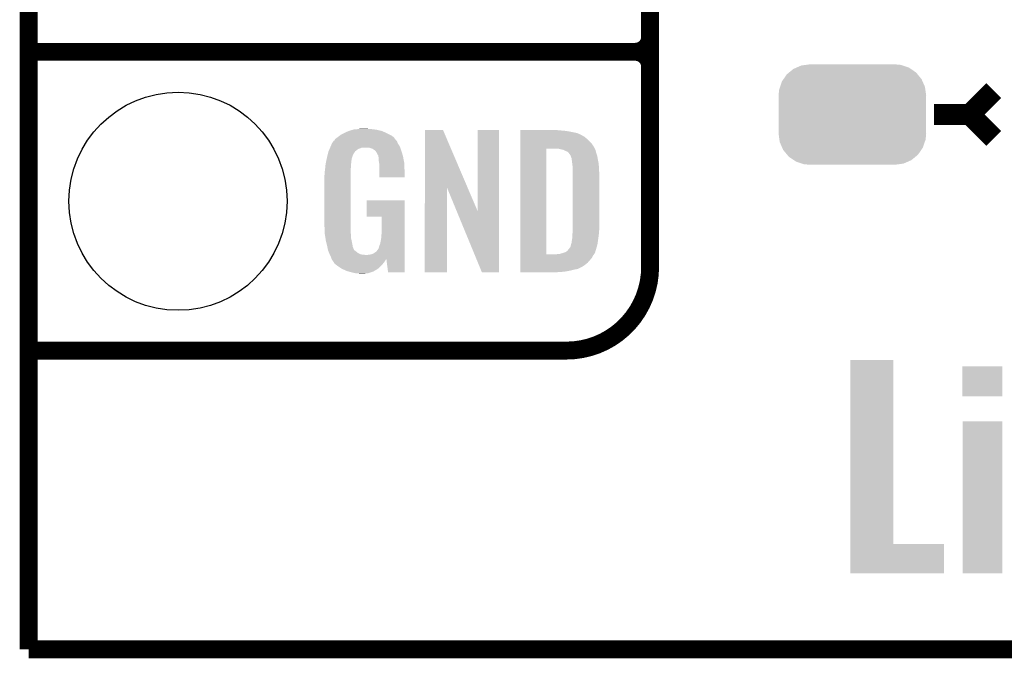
# Model space of a CAD drawing. Extents: x -1.3 to 24.2, y -3.9 to 39.2.
# Tile 1 of 34: x -1.3 to 7, y -3.9 to 1.5. Entities that reach past the tile are written whole.
import ezdxf

# ---------------------------------------------------------------- set-up
doc = ezdxf.new("R2010")
doc.units = 0
doc.layers.get('0').update_dxf_attribs({"linetype": 'CONTINUOUS'})
for name, color, linetype in [('LIGHT_5_CLICK_V100_GKO', 5, 'CONTINUOUS'), ('LIGHT_5_CLICK_V100_GTO', 14, 'CONTINUOUS'), ('LIGHT_5_CLICK_V100_GTS', 12, 'CONTINUOUS')]:
    doc.layers.add(name, color=color, linetype=linetype)

# ---------------------------------------------------------------- blocks, each defined once
blk = doc.blocks.new('CUSTOM_62')
for points in [[(-0.434384, 0.416954), (-0.39463, 0.422314), (0.427352, 0.416954), (0.41127, 0.422314)], [(-0.39463, 0.422314), (-0.36195, 0.42672), (0.41127, 0.422314), (0.36195, 0.42672)], [(-0.585008, 0.30179), (-0.55778, 0.34124), (0.587708, 0.30179), (0.554888, 0.34124)], [(-0.55778, 0.34124), (-0.537468, 0.357976), (0.554888, 0.34124), (0.540962, 0.357976)], [(-0.537468, 0.357976), (-0.50137, 0.387716), (0.540962, 0.357976), (0.497426, 0.387716)], [(-0.50137, 0.387716), (-0.475056, 0.399202), (0.497426, 0.387716), (0.48061, 0.399202)], [(-0.475056, 0.399202), (-0.434384, 0.416954), (0.48061, 0.399202), (0.427352, 0.416954)], [(-0.614922, 0.234946), (-0.599296, 0.281086), (0.617268, 0.234946), (0.596864, 0.281086)], [(-0.599296, 0.281086), (-0.585008, 0.30179), (0.596864, 0.281086), (0.587708, 0.30179)], [(-0.62738, 0.16256), (-0.622738, 0.21186), (0.62738, 0.16256), (0.620494, 0.21186)], [(-0.622738, 0.21186), (-0.614922, 0.234946), (0.620494, 0.21186), (0.617268, 0.234946)], [(-0.62611, 0.136688), (-0.62738, 0.16256), (0.62611, 0.136688), (0.62738, 0.16256)], [(-0.62611, -0.136688), (-0.62611, 0.136688), (0.62611, -0.136688), (0.62611, 0.136688)], [(-0.62738, -0.16256), (-0.62611, -0.136688), (0.62738, -0.16256), (0.62611, -0.136688)], [(-0.620492, -0.21186), (-0.62738, -0.16256), (0.622738, -0.21186), (0.62738, -0.16256)], [(-0.617268, -0.234946), (-0.620492, -0.21186), (0.61492, -0.234946), (0.622738, -0.21186)], [(-0.596862, -0.281086), (-0.617268, -0.234946), (0.599296, -0.281086), (0.61492, -0.234946)], [(-0.587708, -0.30179), (-0.596862, -0.281086), (0.585006, -0.30179), (0.599296, -0.281086)], [(-0.554886, -0.34124), (-0.587708, -0.30179), (0.55778, -0.34124), (0.585006, -0.30179)], [(-0.540962, -0.357976), (-0.554886, -0.34124), (0.537466, -0.357976), (0.55778, -0.34124)], [(-0.497424, -0.387716), (-0.540962, -0.357976), (0.50137, -0.387716), (0.537466, -0.357976)], [(-0.48061, -0.399202), (-0.497424, -0.387716), (0.475054, -0.399202), (0.50137, -0.387716)], [(-0.42735, -0.416954), (-0.48061, -0.399202), (0.434384, -0.416954), (0.475054, -0.399202)], [(-0.41127, -0.422314), (-0.42735, -0.416954), (0.394628, -0.422314), (0.434384, -0.416954)], [(-0.36195, -0.42672), (-0.41127, -0.422314), (0.36195, -0.42672), (0.394628, -0.422314)]]:
    blk.add_solid(points)
blk = doc.blocks.new('ROUND_35')
blk.add_circle((0, 0), 0.9271)

msp = doc.modelspace()

# ---------------------------------------------------------------- linework, layer by layer
at = {"layer": 'LIGHT_5_CLICK_V100_GKO', "const_width": 0.1524}
for points in [[(-1.27, -3.81), (-1.27, 36.83)], [(-1.27, -3.81), (21.59, -3.81)]]:
    msp.add_lwpolyline(points, dxfattribs=at)
at = {"layer": 'LIGHT_5_CLICK_V100_GTO'}
for points, const_width in [([(4.0132, -0.5588), (4.0132, 18.3388)], 0.1524), ([(4.0132, 1.397), (4.0132, 3.683)], 0.1524), ([(-1.27, 1.27), (3.8862, 1.27)], 0.1524), ([(-1.27, 1.27), (3.8862, 1.27)], 0.1524), ([(6.731, 0.7366), (6.9342, 0.9398)], 0.1778), ([(6.4262, 0.7366), (6.731, 0.7366)], 0.1778), ([(6.731, 0.7366), (6.9342, 0.5334)], 0.1778), ([(-1.27, -1.27), (-0.26924, -1.27)], 0.1524), ([(-1.27, -1.27), (3.302, -1.27)], 0.1524)]:
    msp.add_lwpolyline(points, dxfattribs=dict(at, const_width=const_width))
at = {"layer": 'LIGHT_5_CLICK_V100_GTO', "const_width": 0.1524}
for points in [[(3.8862, 1.27, 0.4142136), (4.0132, 1.397)], [(4.0132, 1.143, 0.4142136), (3.8862, 1.27)], [(4.0132, 1.143, 0.4142136), (3.8862, 1.27)], [(3.302, -1.27, 0.4142136), (4.0132, -0.5588)]]:
    msp.add_lwpolyline(points, format="xyb", dxfattribs=at)
at = {"layer": 'LIGHT_5_CLICK_V100_GTO'}
for points in [[(1.4224, 0.5842), (1.44526, 0.59436), (1.761308, 0.5842), (1.738084, 0.59436)], [(1.44526, 0.59436), (1.452874, 0.596898), (1.738084, 0.59436), (1.732282, 0.596898)], [(1.452874, 0.596898), (1.46812, 0.60198), (1.732282, 0.596898), (1.710686, 0.60198)], [(1.46812, 0.60198), (1.485054, 0.60706), (1.710686, 0.60198), (1.689098, 0.60706)], [(1.485054, 0.60706), (1.493522, 0.6096), (1.689098, 0.60706), (1.67005, 0.6096)], [(1.493522, 0.6096), (1.524, 0.61214), (1.67005, 0.6096), (1.651, 0.61214)], [(1.524, 0.61214), (1.53924, 0.61468), (1.651, 0.61214), (1.635762, 0.61468)], [(1.53924, 0.61468), (1.554482, 0.61722), (1.617982, 0.61468), (1.607822, 0.61722)], [(2.098052, 0.116728), (2.09806, 0.604506), (2.461042, 0.116728), (2.252984, 0.604506)], [(2.09806, 0.604506), (2.098062, 0.60452), (2.252984, 0.604506), (2.098062, 0.60452)], [(2.54762, -0.086252), (2.54764, 0.604498), (2.727946, -0.086252), (2.72796, 0.604498)], [(2.54764, 0.604498), (2.547642, 0.60452), (2.72796, 0.604498), (2.547642, 0.60452)], [(2.91086, 0.60198), (2.910862, 0.60452), (3.24612, 0.60198), (3.22072, 0.60452)], [(2.91086, 0.59944), (2.91086, 0.60198), (3.27914, 0.59944), (3.24612, 0.60198)], [(2.91086, 0.59436), (2.91086, 0.59944), (3.317238, 0.59436), (3.27914, 0.59944)], [(2.91086, 0.579118), (2.91086, 0.59436), (3.393442, 0.579118), (3.317238, 0.59436)], [(1.308102, 0.490222), (1.323334, 0.513076), (1.869442, 0.490222), (1.859282, 0.513076)], [(1.323334, 0.513076), (1.32334, 0.513084), (1.859282, 0.513076), (1.859276, 0.513084)], [(1.32334, 0.513084), (1.323362, 0.51562), (1.859276, 0.513084), (1.85674, 0.51562)], [(1.323362, 0.51562), (1.328424, 0.51563), (1.85674, 0.51562), (1.85673, 0.51563)], [(1.328424, 0.51563), (1.332992, 0.52324), (1.85673, 0.51563), (1.849122, 0.52324)], [(1.332992, 0.52324), (1.33604, 0.528316), (1.849122, 0.52324), (1.846582, 0.528316)], [(1.33604, 0.528316), (1.336044, 0.528322), (1.846582, 0.528316), (1.846578, 0.528322)], [(1.336044, 0.528322), (1.3589, 0.5461), (1.846578, 0.528322), (1.831342, 0.5461)], [(1.3589, 0.5461), (1.37636, 0.558798), (1.831342, 0.5461), (1.81356, 0.558798)], [(1.37636, 0.558798), (1.386842, 0.56642), (1.81356, 0.558798), (1.798318, 0.56642)], [(1.386842, 0.56642), (1.41224, 0.57912), (1.798318, 0.56642), (1.77292, 0.57912)], [(1.41224, 0.57912), (1.4224, 0.5842), (1.77292, 0.57912), (1.761308, 0.5842)], [(2.91086, 0.56388), (2.91086, 0.579118), (3.42646, 0.56388), (3.393442, 0.579118)], [(2.91086, 0.561338), (2.91086, 0.56388), (3.431542, 0.561338), (3.42646, 0.56388)], [(2.91086, 0.55626), (2.91086, 0.561338), (3.439162, 0.55626), (3.431542, 0.561338)], [(2.91086, 0.54864), (2.91086, 0.55626), (3.4544, 0.54864), (3.439162, 0.55626)], [(2.91086, 0.5334), (2.91086, 0.54864), (3.47218, 0.5334), (3.4544, 0.54864)], [(2.91086, 0.515622), (2.91086, 0.5334), (3.4925, 0.515622), (3.47218, 0.5334)], [(2.91086, 0.4953), (2.91086, 0.515622), (3.51282, 0.4953), (3.4925, 0.515622)], [(1.2752, 0.408938), (1.277622, 0.419102), (1.49606, 0.408938), (1.502836, 0.419102)], [(1.277622, 0.419102), (1.279758, 0.424176), (1.502836, 0.419102), (1.50622, 0.424176)], [(1.279758, 0.424176), (1.280828, 0.426718), (1.50622, 0.424176), (1.511296, 0.426718)], [(1.280828, 0.426718), (1.285106, 0.436878), (1.511296, 0.426718), (1.521458, 0.436878)], [(1.285106, 0.436878), (1.288314, 0.4445), (1.521458, 0.436878), (1.534158, 0.4445)], [(1.288314, 0.4445), (1.292592, 0.454658), (1.534158, 0.4445), (1.562098, 0.454658)], [(1.292592, 0.45466), (1.2958, 0.46228), (1.88976, 0.45466), (1.88722, 0.46228)], [(1.292592, 0.454658), (1.292592, 0.45466), (1.562098, 0.454658), (1.625596, 0.45466)], [(1.2958, 0.46228), (1.29794, 0.46736), (1.88722, 0.46228), (1.883988, 0.46736)], [(1.29794, 0.46736), (1.3081, 0.49022), (1.883988, 0.46736), (1.869442, 0.49022)], [(1.3081, 0.49022), (1.308102, 0.490222), (1.869442, 0.49022), (1.869442, 0.490222)], [(1.640842, 0.44958), (1.625596, 0.45466), (1.891454, 0.44958), (1.88976, 0.45466)], [(1.650998, 0.447042), (1.640842, 0.44958), (1.8923, 0.447042), (1.891454, 0.44958)], [(1.666238, 0.436882), (1.650998, 0.447042), (1.895686, 0.436882), (1.8923, 0.447042)], [(1.671316, 0.434342), (1.666238, 0.436882), (1.896534, 0.434342), (1.895686, 0.436882)], [(1.680028, 0.42418), (1.671316, 0.434342), (1.89992, 0.42418), (1.896534, 0.434342)], [(1.68656, 0.41656), (1.680028, 0.42418), (1.902162, 0.41656), (1.89992, 0.42418)], [(2.910842, -0.452098), (2.910858, 0.44704), (3.13182, -0.452098), (3.131842, 0.44704)], [(2.910858, 0.4699), (2.91086, 0.4953), (3.5306, 0.4699), (3.51282, 0.4953)], [(2.910858, 0.44704), (2.910858, 0.4699), (3.54307, 0.44704), (3.5306, 0.4699)], [(3.243582, 0.4445), (3.223258, 0.44704), (3.544456, 0.4445), (3.54307, 0.44704)], [(3.25247, 0.44196), (3.243582, 0.4445), (3.54584, 0.44196), (3.544456, 0.4445)], [(3.261358, 0.43942), (3.25247, 0.44196), (3.547112, 0.43942), (3.54584, 0.44196)], [(3.274062, 0.436878), (3.261358, 0.43942), (3.548382, 0.436878), (3.547112, 0.43942)], [(3.286762, 0.431798), (3.274062, 0.436878), (3.549652, 0.431798), (3.548382, 0.436878)], [(3.294382, 0.42672), (3.286762, 0.431798), (3.55092, 0.42672), (3.549652, 0.431798)], [(3.299464, 0.42418), (3.294382, 0.42672), (3.551646, 0.42418), (3.55092, 0.42672)], [(3.302004, 0.424178), (3.299464, 0.42418), (3.551648, 0.424178), (3.551646, 0.42418)], [(3.31216, 0.419098), (3.302004, 0.424178), (3.553098, 0.419098), (3.551648, 0.424178)], [(3.322318, 0.40894), (3.31216, 0.419098), (3.556, 0.40894), (3.553098, 0.419098)], [(1.257432, 0.330198), (1.260106, 0.342898), (1.4732, 0.330198), (1.4732, 0.342898)], [(1.260106, 0.342898), (1.262244, 0.353058), (1.4732, 0.342898), (1.47574, 0.353058)], [(1.262244, 0.353058), (1.263848, 0.360676), (1.47574, 0.353058), (1.47574, 0.360676)], [(1.263848, 0.360676), (1.26492, 0.36576), (1.47574, 0.360676), (1.477588, 0.36576)], [(1.26492, 0.36576), (1.270362, 0.388618), (1.477588, 0.36576), (1.4859, 0.388618)], [(1.270362, 0.388618), (1.2752, 0.408938), (1.4859, 0.388618), (1.49606, 0.408938)], [(1.69672, 0.396242), (1.68656, 0.41656), (1.908138, 0.396242), (1.902162, 0.41656)], [(1.701796, 0.388626), (1.69672, 0.396242), (1.910378, 0.388626), (1.908138, 0.396242)], [(1.7018, 0.381004), (1.701796, 0.388626), (1.91262, 0.381004), (1.910378, 0.388626)], [(1.701802, 0.381002), (1.7018, 0.381004), (1.91262, 0.381002), (1.91262, 0.381004)], [(1.704338, 0.375924), (1.701802, 0.381002), (1.913588, 0.375924), (1.91262, 0.381002)], [(1.70434, 0.373382), (1.704338, 0.375924), (1.914072, 0.373382), (1.913588, 0.375924)], [(1.70688, 0.360682), (1.70434, 0.373382), (1.916492, 0.360682), (1.914072, 0.373382)], [(1.70688, 0.340362), (1.70688, 0.360682), (1.920362, 0.340362), (1.916492, 0.360682)], [(1.708836, 0.327658), (1.70688, 0.340362), (1.92278, 0.327658), (1.920362, 0.340362)], [(3.32232, 0.408938), (3.322318, 0.40894), (3.556002, 0.408938), (3.556, 0.40894)], [(3.337562, 0.388618), (3.32232, 0.408938), (3.562774, 0.388618), (3.556002, 0.408938)], [(3.338198, 0.38608), (3.337562, 0.388618), (3.56362, 0.38608), (3.562774, 0.388618)], [(3.3401, 0.378462), (3.338198, 0.38608), (3.56489, 0.378462), (3.56362, 0.38608)], [(3.34264, 0.37084), (3.3401, 0.378462), (3.56616, 0.37084), (3.56489, 0.378462)], [(3.34518, 0.365756), (3.34264, 0.37084), (3.567008, 0.365756), (3.56616, 0.37084)], [(3.34518, 0.363218), (3.34518, 0.365756), (3.567432, 0.363218), (3.567008, 0.365756)], [(3.34645, 0.3556), (3.34518, 0.363218), (3.5687, 0.3556), (3.567432, 0.363218)], [(3.34772, 0.34798), (3.34645, 0.3556), (3.570224, 0.34798), (3.5687, 0.3556)], [(3.35153, 0.3175), (3.34772, 0.34798), (3.57632, 0.3175), (3.570224, 0.34798)], [(1.24714, 0.25146), (1.24968, 0.26924), (1.46812, 0.25146), (1.46812, 0.26924)], [(1.24714, 0.233682), (1.24714, 0.25146), (1.46812, 0.233682), (1.46812, 0.25146)], [(1.24968, 0.26924), (1.250214, 0.274318), (1.46812, 0.26924), (1.46812, 0.274318)], [(1.250214, 0.274318), (1.25262, 0.29718), (1.46812, 0.274318), (1.47066, 0.29718)], [(1.25262, 0.29718), (1.254492, 0.314958), (1.47066, 0.29718), (1.47066, 0.314958)], [(1.254492, 0.314958), (1.25476, 0.3175), (1.47066, 0.314958), (1.471082, 0.3175)], [(1.25476, 0.3175), (1.257432, 0.330198), (1.471082, 0.3175), (1.4732, 0.330198)], [(1.71196, 0.307342), (1.708836, 0.327658), (1.923628, 0.307342), (1.92278, 0.327658)], [(1.71196, 0.2667), (1.71196, 0.307342), (1.92532, 0.2667), (1.923628, 0.307342)], [(1.71196, 0.203222), (1.71196, 0.2667), (1.925298, 0.203222), (1.92532, 0.2667)], [(3.35534, 0.287018), (3.35153, 0.3175), (3.578114, 0.287018), (3.57632, 0.3175)], [(3.35534, 0.27432), (3.35534, 0.287018), (3.57886, 0.27432), (3.578114, 0.287018)], [(3.35534, 0.228602), (3.35534, 0.27432), (3.5814, 0.228602), (3.57886, 0.27432)], [(1.2446, 0.218442), (1.24714, 0.233682), (1.46812, 0.218442), (1.46812, 0.233682)], [(1.2446, -0.20574), (1.2446, 0.218442), (1.46812, -0.20574), (1.46812, 0.218442)], [(1.925298, 0.2032), (1.71196, 0.203222), (1.925298, 0.2032), (1.925298, 0.203222)], [(3.35534, -0.23622), (3.35534, 0.228602), (3.5814, -0.23622), (3.5814, 0.228602)], [(2.09804, -0.604498), (2.098052, 0.116728), (2.285978, -0.604498), (2.286, 0.116728)], [(2.369636, -0.086252), (2.286, 0.116728), (2.54762, -0.086252), (2.461042, 0.116728)], [(1.60274, -0.132058), (1.60276, 0.007598), (1.927854, -0.132058), (1.92786, 0.007598)], [(1.60276, 0.007598), (1.602762, 0.00762), (1.92786, 0.007598), (1.602762, 0.00762)], [(1.732258, -0.13208), (1.60274, -0.132058), (1.927854, -0.13208), (1.927854, -0.132058)], [(1.73228, -0.243842), (1.732258, -0.13208), (1.92785, -0.243842), (1.927854, -0.13208)], [(2.583176, -0.604506), (2.369636, -0.086252), (2.727938, -0.604506), (2.727946, -0.086252)], [(1.246868, -0.26924), (1.2446, -0.20574), (1.46812, -0.26924), (1.46812, -0.20574)], [(1.72974, -0.28194), (1.73228, -0.243842), (1.927848, -0.28194), (1.92785, -0.243842)], [(3.35534, -0.25146), (3.35534, -0.23622), (3.579876, -0.25146), (3.5814, -0.23622)], [(1.24714, -0.276858), (1.246868, -0.26924), (1.469074, -0.276858), (1.46812, -0.26924)], [(1.249174, -0.289562), (1.24714, -0.276858), (1.47066, -0.289562), (1.469074, -0.276858)], [(1.252832, -0.312422), (1.249174, -0.289562), (1.47066, -0.312422), (1.47066, -0.289562)], [(1.256488, -0.33528), (1.252832, -0.312422), (1.47574, -0.33528), (1.47066, -0.312422)], [(1.72212, -0.3429), (1.7272, -0.31496), (1.927846, -0.3429), (1.927848, -0.31496)], [(1.7272, -0.31496), (1.72974, -0.28194), (1.927848, -0.31496), (1.927848, -0.28194)], [(3.34772, -0.335282), (3.35026, -0.322578), (3.57015, -0.335282), (3.571966, -0.322578)], [(3.35026, -0.322578), (3.3528, -0.30226), (3.571966, -0.322578), (3.574868, -0.30226)], [(3.3528, -0.279398), (3.354416, -0.26162), (3.577378, -0.279398), (3.57886, -0.26162)], [(3.3528, -0.2921), (3.3528, -0.279398), (3.57632, -0.2921), (3.577378, -0.279398)], [(3.3528, -0.30226), (3.3528, -0.2921), (3.574868, -0.30226), (3.57632, -0.2921)], [(3.354416, -0.26162), (3.35534, -0.25146), (3.57886, -0.26162), (3.579876, -0.25146)], [(1.2573, -0.34036), (1.256488, -0.33528), (1.476756, -0.34036), (1.47574, -0.33528)], [(1.26238, -0.36068), (1.2573, -0.34036), (1.48082, -0.36068), (1.476756, -0.34036)], [(1.269366, -0.388622), (1.26238, -0.36068), (1.485902, -0.388622), (1.48082, -0.36068)], [(1.27, -0.39116), (1.269366, -0.388622), (1.486856, -0.39116), (1.485902, -0.388622)], [(1.273558, -0.40894), (1.27, -0.39116), (1.493524, -0.40894), (1.486856, -0.39116)], [(1.274066, -0.411484), (1.273558, -0.40894), (1.496062, -0.411484), (1.493524, -0.40894)], [(1.27508, -0.416558), (1.274066, -0.411484), (1.498604, -0.416558), (1.496062, -0.411484)], [(1.275082, -0.41656), (1.27508, -0.416558), (1.498604, -0.41656), (1.498604, -0.416558)], [(1.280796, -0.4318), (1.275082, -0.41656), (1.51892, -0.4318), (1.498604, -0.41656)], [(1.689102, -0.424178), (1.701802, -0.406398), (1.927844, -0.424178), (1.927844, -0.406398)], [(1.701802, -0.406398), (1.70434, -0.403856), (1.927844, -0.406398), (1.927844, -0.403856)], [(1.70434, -0.403856), (1.70688, -0.396238), (1.927844, -0.403856), (1.927844, -0.396238)], [(1.70688, -0.396238), (1.709422, -0.383538), (1.927844, -0.396238), (1.927844, -0.383538)], [(1.709422, -0.383538), (1.71704, -0.365758), (1.927844, -0.383538), (1.927846, -0.365758)], [(1.71704, -0.365758), (1.72212, -0.3429), (1.927846, -0.365758), (1.927846, -0.3429)], [(3.309622, -0.421638), (3.32232, -0.4064), (3.549748, -0.421638), (3.554436, -0.4064)], [(3.32232, -0.4064), (3.32613, -0.40132), (3.554436, -0.4064), (3.556, -0.40132)], [(3.32613, -0.40132), (3.337558, -0.386084), (3.556, -0.40132), (3.560062, -0.386084)], [(3.337558, -0.386084), (3.3401, -0.37084), (3.560062, -0.386084), (3.564128, -0.37084)], [(3.3401, -0.37084), (3.342638, -0.363222), (3.564128, -0.37084), (3.56616, -0.363222)], [(3.342638, -0.363222), (3.345178, -0.355602), (3.56616, -0.363222), (3.567248, -0.355602)], [(3.345178, -0.355602), (3.34518, -0.353064), (3.567248, -0.355602), (3.56761, -0.353064)], [(3.34518, -0.353064), (3.347718, -0.345442), (3.56761, -0.353064), (3.568698, -0.345442)], [(3.347718, -0.345442), (3.34772, -0.335282), (3.568698, -0.345442), (3.57015, -0.335282)], [(1.2827, -0.43688), (1.280796, -0.4318), (1.52527, -0.43688), (1.51892, -0.4318)], [(1.284878, -0.441962), (1.2827, -0.43688), (1.531622, -0.441962), (1.52527, -0.43688)], [(1.289232, -0.45212), (1.284878, -0.441962), (1.551944, -0.45212), (1.531622, -0.441962)], [(1.29032, -0.45466), (1.289232, -0.45212), (1.57226, -0.45466), (1.551944, -0.45212)], [(1.29159, -0.4572), (1.29032, -0.45466), (1.597658, -0.4572), (1.57226, -0.45466)], [(1.29794, -0.4699), (1.29159, -0.4572), (1.927842, -0.4699), (1.927842, -0.4572)], [(1.30302, -0.485138), (1.29794, -0.4699), (1.927842, -0.485138), (1.927842, -0.4699)], [(1.30357, -0.486236), (1.30302, -0.485138), (1.927842, -0.486236), (1.927842, -0.485138)], [(1.30357, -0.486238), (1.30357, -0.486236), (1.77038, -0.486238), (1.7704, -0.486236)], [(1.305564, -0.490224), (1.30357, -0.486238), (1.770378, -0.490224), (1.77038, -0.486238)], [(1.3081, -0.495298), (1.305564, -0.490224), (1.767478, -0.495298), (1.770378, -0.490224)], [(1.316568, -0.508), (1.3081, -0.495298), (1.76022, -0.508), (1.767478, -0.495298)], [(1.610362, -0.4572), (1.62306, -0.45466), (1.927842, -0.4572), (1.927842, -0.45466)], [(1.62306, -0.45466), (1.640842, -0.452118), (1.927842, -0.45466), (1.927842, -0.452118)], [(1.640842, -0.452118), (1.656082, -0.44704), (1.927842, -0.452118), (1.927842, -0.44704)], [(1.656082, -0.44704), (1.673858, -0.43688), (1.927842, -0.44704), (1.927844, -0.43688)], [(1.673858, -0.43688), (1.689102, -0.424178), (1.927844, -0.43688), (1.927844, -0.424178)], [(1.785618, -0.6045), (1.7704, -0.486236), (1.927838, -0.6045), (1.927842, -0.486236)], [(2.91084, -0.523242), (2.910842, -0.4826), (3.482338, -0.523242), (3.5179, -0.4826)], [(2.910842, -0.45212), (2.910842, -0.452098), (3.213098, -0.45212), (3.13182, -0.452098)], [(2.910842, -0.462282), (2.910842, -0.45212), (3.528058, -0.462282), (3.536186, -0.45212)], [(2.910842, -0.4826), (2.910842, -0.462282), (3.5179, -0.4826), (3.528058, -0.462282)], [(3.213098, -0.45212), (3.225798, -0.44958), (3.536186, -0.45212), (3.53822, -0.44958)], [(3.241036, -0.44958), (3.27406, -0.43942), (3.53822, -0.44958), (3.5433, -0.43942)], [(3.27406, -0.43942), (3.29184, -0.434342), (3.5433, -0.43942), (3.545838, -0.434342)], [(3.29184, -0.434342), (3.291842, -0.43434), (3.545838, -0.434342), (3.54584, -0.43434)], [(3.291842, -0.43434), (3.30708, -0.42418), (3.54584, -0.43434), (3.548966, -0.42418)], [(3.30708, -0.42418), (3.309622, -0.421638), (3.548966, -0.42418), (3.549748, -0.421638)], [(1.31826, -0.51054), (1.316568, -0.508), (1.758314, -0.51054), (1.76022, -0.508)], [(1.320794, -0.513074), (1.31826, -0.51054), (1.756414, -0.513074), (1.758314, -0.51054)], [(1.3208, -0.515616), (1.320794, -0.513074), (1.754508, -0.515616), (1.756414, -0.513074)], [(1.329872, -0.52832), (1.3208, -0.515616), (1.74498, -0.52832), (1.754508, -0.515616)], [(1.333498, -0.533398), (1.329872, -0.52832), (1.740466, -0.533398), (1.74498, -0.52832)], [(1.35382, -0.54864), (1.333498, -0.533398), (1.726916, -0.54864), (1.740466, -0.533398)], [(1.357632, -0.55118), (1.35382, -0.54864), (1.72466, -0.55118), (1.726916, -0.54864)], [(1.391918, -0.574038), (1.357632, -0.55118), (1.699516, -0.574038), (1.72466, -0.55118)], [(1.39737, -0.576582), (1.391918, -0.574038), (1.696718, -0.576582), (1.699516, -0.574038)], [(1.43002, -0.59182), (1.39737, -0.576582), (1.670048, -0.59182), (1.696718, -0.576582)], [(2.91084, -0.54356), (2.91084, -0.523242), (3.456938, -0.54356), (3.482338, -0.523242)], [(2.91084, -0.56134), (2.91084, -0.54356), (3.428998, -0.56134), (3.456938, -0.54356)], [(2.91084, -0.56896), (2.91084, -0.56134), (3.41376, -0.56896), (3.428998, -0.56134)], [(2.91084, -0.57658), (2.91084, -0.56896), (3.395978, -0.57658), (3.41376, -0.56896)], [(2.91084, -0.58166), (2.91084, -0.57658), (3.36804, -0.58166), (3.395978, -0.57658)], [(2.91084, -0.58928), (2.91084, -0.58166), (3.33756, -0.58928), (3.36804, -0.58166)], [(1.447292, -0.5969), (1.43002, -0.59182), (1.661158, -0.5969), (1.670048, -0.59182)], [(1.4732, -0.60452), (1.447292, -0.5969), (1.639568, -0.60452), (1.661158, -0.5969)], [(1.50876, -0.61214), (1.4732, -0.60452), (1.617978, -0.61214), (1.639568, -0.60452)], [(1.523998, -0.61468), (1.50876, -0.61214), (1.59258, -0.61468), (1.617978, -0.61214)], [(1.551938, -0.61722), (1.539238, -0.61468), (1.567182, -0.61722), (1.59258, -0.61468)], [(1.927838, -0.60452), (1.785618, -0.6045), (1.927838, -0.60452), (1.927838, -0.6045)], [(2.285978, -0.60452), (2.09804, -0.604498), (2.285978, -0.60452), (2.285978, -0.604498)], [(2.727938, -0.60452), (2.583176, -0.604506), (2.727938, -0.60452), (2.727938, -0.604506)], [(2.91084, -0.5969), (2.91084, -0.58928), (3.29946, -0.5969), (3.33756, -0.58928)], [(2.91084, -0.60198), (2.91084, -0.5969), (3.25374, -0.60198), (3.29946, -0.5969)], [(2.91084, -0.604498), (2.91084, -0.60198), (3.205898, -0.604498), (3.25374, -0.60198)], [(3.205482, -0.60452), (2.91084, -0.604498), (3.205482, -0.60452), (3.205898, -0.604498)], [(5.715002, -2.91338), (5.71502, -1.351302), (6.080782, -2.91338), (6.08076, -1.351302)], [(5.71502, -1.351302), (5.715022, -1.35128), (6.08076, -1.351302), (5.715022, -1.35128)], [(6.6675, -1.658598), (6.66752, -1.404642), (7.007838, -1.658598), (7.00786, -1.404642)], [(6.66752, -1.404642), (6.667522, -1.40462), (7.00786, -1.404642), (6.667522, -1.40462)], [(7.007838, -1.65862), (6.6675, -1.658598), (7.007838, -1.65862), (7.007838, -1.658598)], [(6.67004, -3.164818), (6.67006, -1.872002), (7.007838, -3.164818), (7.00786, -1.872002)], [(6.67006, -1.872002), (6.670062, -1.87198), (7.00786, -1.872002), (6.670062, -1.87198)], [(5.715, -3.164818), (5.715002, -2.913402), (6.512538, -3.164818), (6.51256, -2.913402)], [(5.715002, -2.913402), (5.715002, -2.91338), (6.51256, -2.913402), (6.080782, -2.91338)], [(6.512538, -3.16484), (5.715, -3.164818), (6.512538, -3.16484), (6.512538, -3.164818)], [(7.007838, -3.16484), (6.67004, -3.164818), (7.007838, -3.16484), (7.007838, -3.164818)]]:
    msp.add_solid(points, dxfattribs=at)

# ---------------------------------------------------------------- block references
at = {"layer": 'LIGHT_5_CLICK_V100_GTS'}
for name, p in [('CUSTOM_62', (5.73278, 0.7366)), ('ROUND_35', (0, 0))]:
    msp.add_blockref(name, p, dxfattribs=at)

doc.saveas('drawing.dxf')
